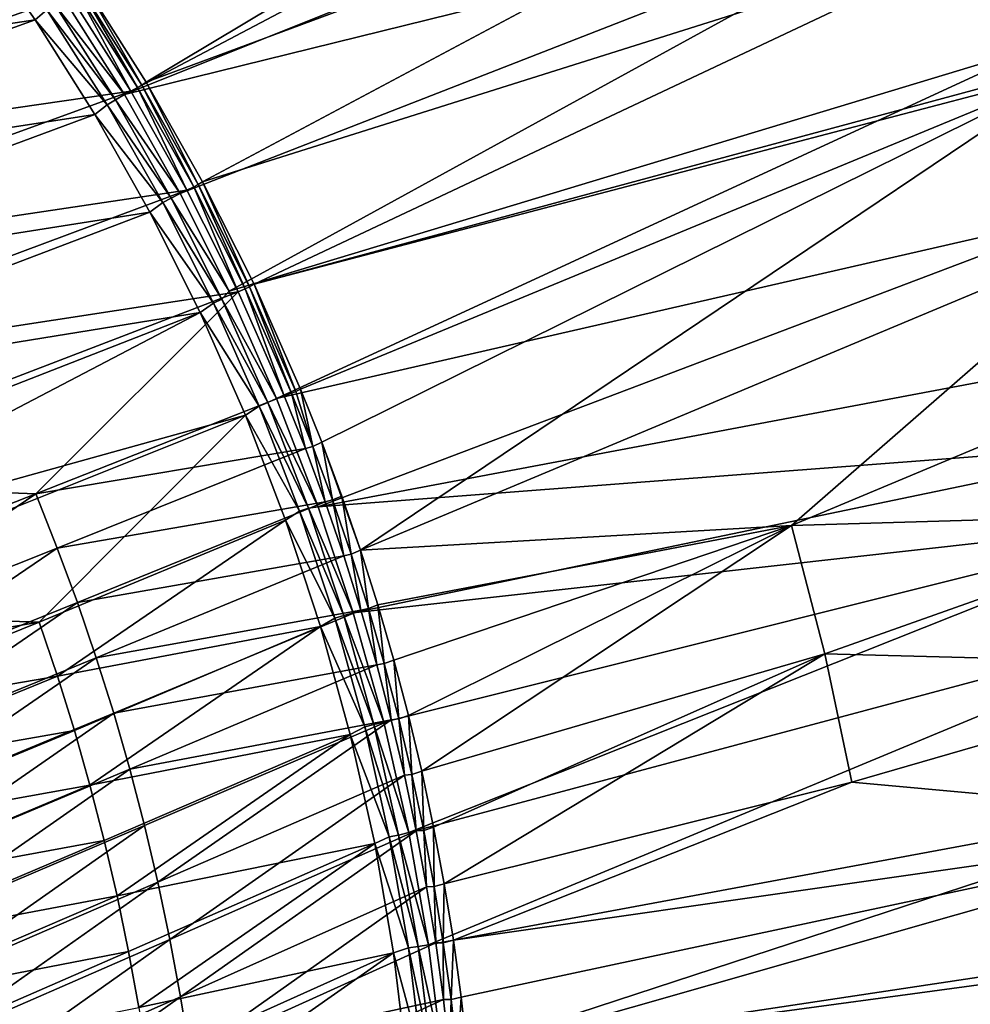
# Model space of a CAD drawing. Header units: metres. Extents: x -900 to 900, y -400 to 400.
# Tile 232 of 243: x 813 to 870, y 217 to 277. Entities that reach past the tile are written whole.
import ezdxf

# ---------------------------------------------------------------- set-up
doc = ezdxf.new("R2010")
doc.units = ezdxf.units.M

msp = doc.modelspace()

# ---------------------------------------------------------------- linework, layer by layer
at = {"layer": 'top'}
for points in [[(820.81073, 272.789337, -32.463894), (817.13324, 278.603821, -32.459595), (864.016663, 298.623444, -3.399924)], [(820.81073, 272.789337, -32.463894), (864.016663, 298.623444, -3.399924), (868.623962, 290.492249, -3.399924)], [(815.884094, 277.801331, -29.861549), (819.514832, 272.042908, -29.865801), (864.093689, 295.533813, -0.803848)], [(864.093689, 295.533813, -0.803848), (819.514832, 272.042908, -29.865801), (866.673462, 290.941956, -0.803848)], [(819.514832, 272.042908, -29.865801), (870.017395, 284.498688, -0.803848), (866.673462, 290.941956, -0.803848)], [(824.199768, 266.802155, -32.467205), (820.81073, 272.789337, -32.463894), (868.623962, 290.492249, -3.399924)], [(824.199768, 266.802155, -32.467205), (868.623962, 290.492249, -3.399924), (872.828491, 282.140686, -3.399924)], [(819.514832, 272.042908, -29.865801), (822.860046, 266.103302, -29.869116), (870.017395, 284.498688, -0.803848)], [(822.860046, 266.103302, -29.869116), (825.802856, 260.232513, -29.871416), (870.017395, 284.498688, -0.803848)], [(870.017395, 284.498688, -0.803848), (825.802856, 260.232513, -29.871416), (874.420105, 274.93988, -0.803848)], [(870.017395, 284.498688, -0.803848), (874.420105, 274.93988, -0.803848), (872.107422, 281.799591, -0.456723)], [(812.302551, 283.58609, -33.535637), (816.237732, 278.007172, -33.523922), (786.059753, 267.340271, -86.415588)], [(814.151367, 276.510223, -31.994404), (810.291565, 281.983398, -32.022514), (780.028992, 271.429291, -84.908028)], [(810.291565, 281.983398, -32.022514), (814.151367, 276.510223, -31.994404), (814.864502, 277.118073, -30.789059)], [(827.292175, 260.656525, -32.469524), (824.199768, 266.802155, -32.467205), (872.828491, 282.140686, -3.399924)], [(827.292175, 260.656525, -32.469524), (872.828491, 282.140686, -3.399924), (876.485291, 273.91217, -3.399924)], [(819.894226, 272.241241, -33.514404), (816.237732, 278.007172, -33.523922), (816.639038, 278.244476, -32.92234)], [(816.639038, 278.244476, -32.92234), (816.878845, 278.404541, -32.671566), (820.30426, 272.460907, -32.92099)], [(820.30426, 272.460907, -32.92099), (819.894226, 272.241241, -33.514404), (816.639038, 278.244476, -32.92234)], [(816.878845, 278.404541, -32.671566), (817.13324, 278.603821, -32.459595), (820.5495, 272.607788, -32.673447)], [(816.878845, 278.404541, -32.671566), (820.5495, 272.607788, -32.673447), (820.30426, 272.460907, -32.92099)], [(817.13324, 278.603821, -32.459595), (820.81073, 272.789337, -32.463894), (820.5495, 272.607788, -32.673447)], [(786.059753, 267.340271, -86.415588), (816.237732, 278.007172, -33.523922), (819.894226, 272.241241, -33.514404)], [(819.514832, 272.042908, -29.865801), (815.884094, 277.801331, -29.861549), (815.345825, 277.43924, -30.286488)], [(814.864502, 277.118073, -30.789059), (814.151367, 276.510223, -31.994404), (818.481995, 271.422455, -30.782051)], [(818.973938, 271.717194, -30.285915), (815.345825, 277.43924, -30.286488), (814.864502, 277.118073, -30.789059)], [(818.481995, 271.422455, -30.782051), (818.973938, 271.717194, -30.285915), (814.864502, 277.118073, -30.789059)], [(818.973938, 271.717194, -30.285915), (819.514832, 272.042908, -29.865801), (815.345825, 277.43924, -30.286488)], [(814.151367, 276.510223, -31.994404), (780.028992, 271.429291, -84.908028), (784.050842, 265.68338, -84.856918)], [(817.738281, 270.841949, -31.971643), (814.151367, 276.510223, -31.994404), (784.050842, 265.68338, -84.856918)], [(814.151367, 276.510223, -31.994404), (817.738281, 270.841949, -31.971643), (818.481995, 271.422455, -30.782051)], [(825.802856, 260.232513, -29.871416), (828.644226, 253.807495, -29.872879), (874.420105, 274.93988, -0.803848)], [(874.420105, 274.93988, -0.803848), (828.644226, 253.807495, -29.872879), (878.28363, 265.150696, -0.803848)], [(876.619751, 273.58847, -3.399924), (827.292175, 260.656525, -32.469524), (876.485291, 273.91217, -3.399924)], [(830.080566, 254.367065, -32.470848), (827.292175, 260.656525, -32.469524), (876.619751, 273.58847, -3.399924)], [(831.358643, 251.173111, -32.471138), (830.080566, 254.367065, -32.470848), (876.619751, 273.58847, -3.399924)], [(831.358643, 251.173111, -32.471138), (876.619751, 273.58847, -3.399924), (833.678528, 244.696198, -32.470963)], [(833.678528, 244.696198, -32.470963), (876.619751, 273.58847, -3.399924), (880.22467, 264.190063, -3.399924)], [(823.263306, 266.302399, -33.507084), (819.894226, 272.241241, -33.514404), (820.30426, 272.460907, -32.92099)], [(820.30426, 272.460907, -32.92099), (820.5495, 272.607788, -32.673447), (823.683167, 266.503082, -32.919968)], [(823.683167, 266.503082, -32.919968), (823.263306, 266.302399, -33.507084), (820.30426, 272.460907, -32.92099)], [(820.5495, 272.607788, -32.673447), (820.81073, 272.789337, -32.463894), (823.933533, 266.636902, -32.674885)], [(820.5495, 272.607788, -32.673447), (823.933533, 266.636902, -32.674885), (823.683167, 266.503082, -32.919968)], [(820.81073, 272.789337, -32.463894), (824.199768, 266.802155, -32.467205), (823.933533, 266.636902, -32.674885)], [(786.059753, 267.340271, -86.415588), (819.894226, 272.241241, -33.514404), (789.845154, 261.329712, -86.381531)], [(819.894226, 272.241241, -33.514404), (823.263306, 266.302399, -33.507084), (789.845154, 261.329712, -86.381531)], [(822.317505, 265.82254, -30.285471), (818.973938, 271.717194, -30.285915), (818.481995, 271.422455, -30.782051)], [(822.860046, 266.103302, -29.869116), (819.514832, 272.042908, -29.865801), (818.973938, 271.717194, -30.285915)], [(822.317505, 265.82254, -30.285471), (822.860046, 266.103302, -29.869116), (818.973938, 271.717194, -30.285915)], [(818.481995, 271.422455, -30.782051), (817.738281, 270.841949, -31.971643), (821.815308, 265.554016, -30.776731)], [(821.815308, 265.554016, -30.776731), (822.317505, 265.82254, -30.285471), (818.481995, 271.422455, -30.782051)], [(817.738281, 270.841949, -31.971643), (784.050842, 265.68338, -84.856918), (787.782227, 259.747559, -84.811005)], [(821.042419, 264.988892, -31.954088), (817.738281, 270.841949, -31.971643), (787.782227, 259.747559, -84.811005)], [(817.738281, 270.841949, -31.971643), (821.042419, 264.988892, -31.954088), (821.815308, 265.554016, -30.776731)], [(826.336609, 260.204895, -33.501965), (823.263306, 266.302399, -33.507084), (823.683167, 266.503082, -32.919968)], [(823.683167, 266.503082, -32.919968), (823.933533, 266.636902, -32.674885), (826.766174, 260.384003, -32.91927)], [(826.766174, 260.384003, -32.91927), (826.336609, 260.204895, -33.501965), (823.683167, 266.503082, -32.919968)], [(823.933533, 266.636902, -32.674885), (824.199768, 266.802155, -32.467205), (827.021606, 260.504791, -32.67588)], [(823.933533, 266.636902, -32.674885), (827.021606, 260.504791, -32.67588), (826.766174, 260.384003, -32.91927)], [(824.199768, 266.802155, -32.467205), (827.292175, 260.656525, -32.469524), (827.021606, 260.504791, -32.67588)], [(789.845154, 261.329712, -86.381531), (823.263306, 266.302399, -33.507084), (793.331299, 255.135727, -86.349281)], [(793.331299, 255.135727, -86.349281), (823.263306, 266.302399, -33.507084), (826.336609, 260.204895, -33.501965)], [(825.367859, 259.768066, -30.28516), (822.317505, 265.82254, -30.285471), (821.815308, 265.554016, -30.776731)], [(825.802856, 260.232513, -29.871416), (822.860046, 266.103302, -29.869116), (822.317505, 265.82254, -30.285471)], [(825.367859, 259.768066, -30.28516), (825.802856, 260.232513, -29.871416), (822.317505, 265.82254, -30.285471)], [(821.815308, 265.554016, -30.776731), (821.042419, 264.988892, -31.954088), (824.855713, 259.525665, -30.773102)], [(824.855713, 259.525665, -30.773102), (825.367859, 259.768066, -30.28516), (821.815308, 265.554016, -30.776731)], [(821.042419, 264.988892, -31.954088), (787.782227, 259.747559, -84.811005), (791.213928, 253.637985, -84.77047)], [(824.055908, 258.968292, -31.941742), (821.042419, 264.988892, -31.954088), (791.213928, 253.637985, -84.77047)], [(821.042419, 264.988892, -31.954088), (824.055908, 258.968292, -31.941742), (824.855713, 259.525665, -30.773102)], [(828.644226, 253.807495, -29.872879), (831.146118, 247.301697, -29.873283), (878.28363, 265.150696, -0.803848)], [(878.28363, 265.150696, -0.803848), (831.146118, 247.301697, -29.873283), (881.120422, 256.717102, -0.803848)], [(859.557739, 246.190552, -17.935678), (833.678528, 244.696198, -32.470963), (880.22467, 264.190063, -3.399924)], [(859.557739, 246.190552, -17.935678), (880.22467, 264.190063, -3.399924), (882.92395, 255.96434, -3.399924)], [(826.766174, 260.384003, -32.91927), (827.021606, 260.504791, -32.67588), (829.543945, 254.116684, -32.918896)], [(827.021606, 260.504791, -32.67588), (827.292175, 260.656525, -32.469524), (829.804321, 254.224487, -32.676418)], [(827.021606, 260.504791, -32.67588), (829.804321, 254.224487, -32.676418), (829.543945, 254.116684, -32.918896)], [(827.292175, 260.656525, -32.469524), (830.080566, 254.367065, -32.470848), (829.804321, 254.224487, -32.676418)], [(796.509949, 248.772781, -86.319099), (793.331299, 255.135727, -86.349281), (826.336609, 260.204895, -33.501965)], [(796.509949, 248.772781, -86.319099), (826.336609, 260.204895, -33.501965), (814.189148, 248.076477, -59.861225)], [(826.336609, 260.204895, -33.501965), (829.106506, 253.963547, -33.499039), (814.189148, 248.076477, -59.861225)], [(828.644226, 253.807495, -29.872879), (825.802856, 260.232513, -29.871416), (825.367859, 259.768066, -30.28516)], [(829.106506, 253.963547, -33.499039), (826.336609, 260.204895, -33.501965), (826.766174, 260.384003, -32.91927)], [(829.543945, 254.116684, -32.918896), (829.106506, 253.963547, -33.499039), (826.766174, 260.384003, -32.91927)], [(824.855713, 259.525665, -30.773102), (824.055908, 258.968292, -31.941742), (827.594299, 253.350235, -30.771168)], [(828.116272, 253.566528, -30.28499), (825.367859, 259.768066, -30.28516), (824.855713, 259.525665, -30.773102)], [(827.594299, 253.350235, -30.771168), (828.116272, 253.566528, -30.28499), (824.855713, 259.525665, -30.773102)], [(828.116272, 253.566528, -30.28499), (828.644226, 253.807495, -29.872879), (825.367859, 259.768066, -30.28516)], [(824.055908, 258.968292, -31.941742), (791.213928, 253.637985, -84.77047), (794.33667, 247.370911, -84.735489)], [(795.779358, 244.18338, -84.720139), (824.055908, 258.968292, -31.941742), (794.33667, 247.370911, -84.735489)], [(826.772217, 252.80191, -31.93471), (824.055908, 258.968292, -31.941742), (795.779358, 244.18338, -84.720139)], [(824.055908, 258.968292, -31.941742), (826.772217, 252.80191, -31.93471), (827.594299, 253.350235, -30.771168)], [(831.146118, 247.301697, -29.873283), (882.727722, 251.24791, -0.803848), (881.120422, 256.717102, -0.803848)], [(885.419678, 246.937363, -3.399924), (859.557739, 246.190552, -17.935678), (882.92395, 255.96434, -3.399924)], [(830.375549, 250.793655, -33.498402), (829.106506, 253.963547, -33.499039), (829.543945, 254.116684, -32.918896)], [(829.804321, 254.224487, -32.676418), (830.815552, 250.931641, -32.918831), (829.543945, 254.116684, -32.918896)], [(830.815552, 250.931641, -32.918831), (830.375549, 250.793655, -33.498402), (829.543945, 254.116684, -32.918896)], [(829.804321, 254.224487, -32.676418), (830.080566, 254.367065, -32.470848), (830.815552, 250.931641, -32.918831)], [(830.080566, 254.367065, -32.470848), (831.358643, 251.173111, -32.471138), (830.815552, 250.931641, -32.918831)], [(814.189148, 248.076477, -59.861225), (829.106506, 253.963547, -33.499039), (830.375549, 250.793655, -33.498402)], [(830.554871, 247.231796, -30.284966), (828.116272, 253.566528, -30.28499), (827.594299, 253.350235, -30.771168)], [(831.146118, 247.301697, -29.873283), (828.644226, 253.807495, -29.872879), (828.116272, 253.566528, -30.28499)], [(830.554871, 247.231796, -30.284966), (831.146118, 247.301697, -29.873283), (828.116272, 253.566528, -30.28499)], [(827.594299, 253.350235, -30.771168), (826.772217, 252.80191, -31.93471), (830.023193, 247.041626, -30.770933)], [(830.023193, 247.041626, -30.770933), (830.554871, 247.231796, -30.284966), (827.594299, 253.350235, -30.771168)], [(797.141357, 240.962555, -84.706238), (826.772217, 252.80191, -31.93471), (795.779358, 244.18338, -84.720139)], [(814.394165, 240.387329, -58.273975), (826.772217, 252.80191, -31.93471), (797.141357, 240.962555, -84.706238)], [(829.184814, 246.511459, -31.933096), (826.772217, 252.80191, -31.93471), (814.394165, 240.387329, -58.273975)], [(826.772217, 252.80191, -31.93471), (829.184814, 246.511459, -31.933096), (830.023193, 247.041626, -30.770933)], [(830.815552, 250.931641, -32.918831), (831.358643, 251.173111, -32.471138), (832.008057, 247.71521, -32.91885)], [(831.146118, 247.301697, -29.873283), (833.248291, 240.941315, -29.872656), (882.727722, 251.24791, -0.803848)], [(831.358643, 251.173111, -32.471138), (832.558228, 247.948853, -32.471176), (832.008057, 247.71521, -32.91885)], [(832.558228, 247.948853, -32.471176), (831.358643, 251.173111, -32.471138), (833.678528, 244.696198, -32.470963)], [(833.248291, 240.941315, -29.872656), (883.954773, 246.598083, -0.803848), (882.727722, 251.24791, -0.803848)], [(815.479492, 244.833221, -59.854172), (814.189148, 248.076477, -59.861225), (830.375549, 250.793655, -33.498402)], [(815.479492, 244.833221, -59.854172), (830.375549, 250.793655, -33.498402), (831.566284, 247.593491, -33.498318)], [(831.566284, 247.593491, -33.498318), (830.375549, 250.793655, -33.498402), (830.815552, 250.931641, -32.918831)], [(832.008057, 247.71521, -32.91885), (831.566284, 247.593491, -33.498318), (830.815552, 250.931641, -32.918831)], [(814.189148, 248.076477, -59.861225), (799.373779, 242.255722, -86.291229), (796.509949, 248.772781, -86.319099)], [(799.373779, 242.255722, -86.291229), (814.189148, 248.076477, -59.861225), (800.685547, 238.944153, -86.278244)], [(800.685547, 238.944153, -86.278244), (814.189148, 248.076477, -59.861225), (815.479492, 244.833221, -59.854172)], [(816.690125, 241.558411, -59.847485), (815.479492, 244.833221, -59.854172), (831.566284, 247.593491, -33.498318)], [(831.566284, 247.593491, -33.498318), (832.677795, 244.364975, -33.498783), (816.690125, 241.558411, -59.847485)], [(832.677795, 244.364975, -33.498783), (831.566284, 247.593491, -33.498318), (832.008057, 247.71521, -32.91885)], [(832.008057, 247.71521, -32.91885), (832.558228, 247.948853, -32.471176), (833.121033, 244.469772, -32.918949)], [(833.121033, 244.469772, -32.918949), (832.677795, 244.364975, -33.498783), (832.008057, 247.71521, -32.91885)], [(832.558228, 247.948853, -32.471176), (833.678528, 244.696198, -32.470963), (833.121033, 244.469772, -32.918949)], [(830.023193, 247.041626, -30.770933), (829.184814, 246.511459, -31.933096), (832.138062, 240.617905, -30.772385)], [(832.679504, 240.781891, -30.285084), (830.554871, 247.231796, -30.284966), (830.023193, 247.041626, -30.770933)], [(832.138062, 240.617905, -30.772385), (832.679504, 240.781891, -30.285084), (830.023193, 247.041626, -30.770933)], [(833.248291, 240.941315, -29.872656), (831.146118, 247.301697, -29.873283), (830.554871, 247.231796, -30.284966)], [(832.679504, 240.781891, -30.285084), (833.248291, 240.941315, -29.872656), (830.554871, 247.231796, -30.284966)], [(861.563904, 238.483459, -17.935678), (859.557739, 246.190552, -17.935678), (885.419678, 246.937363, -3.399924)], [(887.468811, 237.797104, -3.399924), (861.563904, 238.483459, -17.935678), (885.419678, 246.937363, -3.399924)], [(815.492249, 237.149017, -58.269424), (829.184814, 246.511459, -31.933096), (814.394165, 240.387329, -58.273975)], [(815.492249, 237.149017, -58.269424), (831.28717, 240.118668, -31.937), (829.184814, 246.511459, -31.933096)], [(829.184814, 246.511459, -31.933096), (831.28717, 240.118668, -31.937), (832.138062, 240.617905, -30.772385)], [(833.248291, 240.941315, -29.872656), (835.075623, 234.382751, -29.870964), (883.954773, 246.598083, -0.803848)], [(835.075623, 234.382751, -29.870964), (836.579956, 227.764771, -29.868177), (883.954773, 246.598083, -0.803848)], [(883.954773, 246.598083, -0.803848), (836.579956, 227.764771, -29.868177), (885.311462, 240.790527, -0.803848)], [(834.719055, 241.41713, -32.470493), (833.678528, 244.696198, -32.470963), (859.557739, 246.190552, -17.935678)], [(835.679138, 238.113617, -32.469769), (834.719055, 241.41713, -32.470493), (859.557739, 246.190552, -17.935678)], [(859.557739, 246.190552, -17.935678), (836.558411, 234.787659, -32.468777), (835.679138, 238.113617, -32.469769)], [(837.356201, 231.441254, -32.467522), (836.558411, 234.787659, -32.468777), (859.557739, 246.190552, -17.935678)], [(861.563904, 238.483459, -17.935678), (837.356201, 231.441254, -32.467522), (859.557739, 246.190552, -17.935678)], [(801.916199, 235.599777, -86.265938), (800.685547, 238.944153, -86.278244), (815.479492, 244.833221, -59.854172)], [(801.916199, 235.599777, -86.265938), (815.479492, 244.833221, -59.854172), (816.690125, 241.558411, -59.847485)], [(833.121033, 244.469772, -32.918949), (833.678528, 244.696198, -32.470963), (834.154236, 241.197723, -32.919128)], [(833.678528, 244.696198, -32.470963), (834.719055, 241.41713, -32.470493), (834.154236, 241.197723, -32.919128)], [(832.677795, 244.364975, -33.498783), (817.820374, 238.253952, -59.841175), (816.690125, 241.558411, -59.847485)], [(832.677795, 244.364975, -33.498783), (833.709656, 241.110107, -33.499809), (817.820374, 238.253952, -59.841175)], [(833.709656, 241.110107, -33.499809), (832.677795, 244.364975, -33.498783), (833.121033, 244.469772, -32.918949)], [(834.154236, 241.197723, -32.919128), (833.709656, 241.110107, -33.499809), (833.121033, 244.469772, -32.918949)], [(803.065002, 232.224548, -86.254333), (801.916199, 235.599777, -86.265938), (816.690125, 241.558411, -59.847485)], [(816.690125, 241.558411, -59.847485), (817.820374, 238.253952, -59.841175), (803.065002, 232.224548, -86.254333)], [(833.709656, 241.110107, -33.499809), (818.869507, 234.921814, -59.835266), (817.820374, 238.253952, -59.841175)], [(818.869507, 234.921814, -59.835266), (833.709656, 241.110107, -33.499809), (834.661255, 237.830887, -33.501411)], [(834.661255, 237.830887, -33.501411), (833.709656, 241.110107, -33.499809), (834.154236, 241.197723, -32.919128)], [(834.154236, 241.197723, -32.919128), (834.719055, 241.41713, -32.470493), (835.107117, 237.901505, -32.919388)], [(835.107117, 237.901505, -32.919388), (834.661255, 237.830887, -33.501411), (834.154236, 241.197723, -32.919128)], [(834.719055, 241.41713, -32.470493), (835.679138, 238.113617, -32.469769), (835.107117, 237.901505, -32.919388)], [(798.421753, 237.710449, -84.69381), (814.394165, 240.387329, -58.273975), (797.141357, 240.962555, -84.706238)], [(832.138062, 240.617905, -30.772385), (831.28717, 240.118668, -31.937), (833.93573, 234.098236, -30.775509)], [(834.486694, 234.23587, -30.285343), (832.679504, 240.781891, -30.285084), (832.138062, 240.617905, -30.772385)], [(833.93573, 234.098236, -30.775509), (834.486694, 234.23587, -30.285343), (832.138062, 240.617905, -30.772385)], [(835.075623, 234.382751, -29.870964), (833.248291, 240.941315, -29.872656), (832.679504, 240.781891, -30.285084)], [(834.486694, 234.23587, -30.285343), (835.075623, 234.382751, -29.870964), (832.679504, 240.781891, -30.285084)], [(836.579956, 227.764771, -29.868177), (837.767822, 221.024963, -29.86421), (885.311462, 240.790527, -0.803848)], [(885.311462, 240.790527, -0.803848), (837.767822, 221.024963, -29.86421), (887.293213, 230.21315, -0.803848)], [(799.6203, 234.42894, -84.682884), (814.394165, 240.387329, -58.273975), (798.421753, 237.710449, -84.69381)], [(814.394165, 240.387329, -58.273975), (799.6203, 234.42894, -84.682884), (815.492249, 237.149017, -58.269424)], [(816.509521, 233.886276, -58.26609), (831.28717, 240.118668, -31.937), (815.492249, 237.149017, -58.269424)], [(817.445801, 230.600983, -58.263985), (831.28717, 240.118668, -31.937), (816.509521, 233.886276, -58.26609)], [(833.072754, 233.645325, -31.946529), (831.28717, 240.118668, -31.937), (817.445801, 230.600983, -58.263985)], [(831.28717, 240.118668, -31.937), (833.072754, 233.645325, -31.946529), (833.93573, 234.098236, -30.775509)], [(817.820374, 238.253952, -59.841175), (804.131287, 228.820435, -86.243469), (803.065002, 232.224548, -86.254333)], [(817.820374, 238.253952, -59.841175), (818.869507, 234.921814, -59.835266), (804.131287, 228.820435, -86.243469)], [(835.107117, 237.901505, -32.919388), (835.679138, 238.113617, -32.469769), (835.97937, 234.583466, -32.919727)], [(835.679138, 238.113617, -32.469769), (836.558411, 234.787659, -32.468777), (835.97937, 234.583466, -32.919727)], [(838.072083, 228.07637, -32.465992), (837.356201, 231.441254, -32.467522), (861.563904, 238.483459, -17.935678)], [(838.705444, 224.694992, -32.464188), (838.072083, 228.07637, -32.465992), (861.563904, 238.483459, -17.935678)], [(838.705444, 224.694992, -32.464188), (861.563904, 238.483459, -17.935678), (863.176697, 230.794678, -17.935678)], [(863.176697, 230.794678, -17.935678), (861.563904, 238.483459, -17.935678), (887.468811, 237.797104, -3.399924)], [(819.836975, 231.56395, -59.829773), (818.869507, 234.921814, -59.835266), (834.661255, 237.830887, -33.501411)], [(819.836975, 231.56395, -59.829773), (834.661255, 237.830887, -33.501411), (835.532043, 234.529343, -33.50359)], [(835.532043, 234.529343, -33.50359), (834.661255, 237.830887, -33.501411), (835.107117, 237.901505, -32.919388)], [(835.97937, 234.583466, -32.919727), (835.532043, 234.529343, -33.50359), (835.107117, 237.901505, -32.919388)], [(889.088013, 228.416321, -3.399924), (863.176697, 230.794678, -17.935678), (887.468811, 237.797104, -3.399924)], [(799.6203, 234.42894, -84.682884), (800.736694, 231.119965, -84.673477), (815.492249, 237.149017, -58.269424)], [(800.736694, 231.119965, -84.673477), (816.509521, 233.886276, -58.26609), (815.492249, 237.149017, -58.269424)], [(818.869507, 234.921814, -59.835266), (805.114441, 225.38942, -86.233383), (804.131287, 228.820435, -86.243469)], [(805.114441, 225.38942, -86.233383), (818.869507, 234.921814, -59.835266), (819.836975, 231.56395, -59.829773)], [(820.722229, 228.182373, -59.824711), (819.836975, 231.56395, -59.829773), (835.532043, 234.529343, -33.50359)], [(820.722229, 228.182373, -59.824711), (835.532043, 234.529343, -33.50359), (821.524658, 224.779053, -59.820103)], [(835.532043, 234.529343, -33.50359), (836.321472, 231.207458, -33.506363), (821.524658, 224.779053, -59.820103)], [(836.321472, 231.207458, -33.506363), (835.532043, 234.529343, -33.50359), (835.97937, 234.583466, -32.919727)], [(835.97937, 234.583466, -32.919727), (836.558411, 234.787659, -32.468777), (836.770569, 231.246048, -32.920147)], [(836.770569, 231.246048, -32.920147), (836.321472, 231.207458, -33.506363), (835.97937, 234.583466, -32.919727)], [(836.558411, 234.787659, -32.468777), (837.356201, 231.441254, -32.467522), (836.770569, 231.246048, -32.920147)], [(833.93573, 234.098236, -30.775509), (833.072754, 233.645325, -31.946529), (835.41272, 227.50177, -30.780293)], [(835.973206, 227.612854, -30.28574), (834.486694, 234.23587, -30.285343), (833.93573, 234.098236, -30.775509)], [(835.41272, 227.50177, -30.780293), (835.973206, 227.612854, -30.28574), (833.93573, 234.098236, -30.775509)], [(836.579956, 227.764771, -29.868177), (835.075623, 234.382751, -29.870964), (834.486694, 234.23587, -30.285343)], [(835.973206, 227.612854, -30.28574), (836.579956, 227.764771, -29.868177), (834.486694, 234.23587, -30.285343)], [(801.770874, 227.7854, -84.665627), (816.509521, 233.886276, -58.26609), (800.736694, 231.119965, -84.673477)], [(817.445801, 230.600983, -58.263985), (816.509521, 233.886276, -58.26609), (801.770874, 227.7854, -84.665627)], [(818.300842, 227.294998, -58.263119), (833.072754, 233.645325, -31.946529), (817.445801, 230.600983, -58.263985)], [(833.072754, 233.645325, -31.946529), (818.300842, 227.294998, -58.263119), (819.074524, 223.97023, -58.263512)], [(834.535034, 227.113144, -31.961788), (833.072754, 233.645325, -31.946529), (819.074524, 223.97023, -58.263512)], [(833.072754, 233.645325, -31.946529), (834.535034, 227.113144, -31.961788), (835.41272, 227.50177, -30.780293)], [(806.013916, 221.933502, -86.224091), (805.114441, 225.38942, -86.233383), (819.836975, 231.56395, -59.829773)], [(806.013916, 221.933502, -86.224091), (819.836975, 231.56395, -59.829773), (820.722229, 228.182373, -59.824711)], [(821.524658, 224.779053, -59.820103), (836.321472, 231.207458, -33.506363), (822.243896, 221.356018, -59.81596)], [(836.321472, 231.207458, -33.506363), (837.029053, 227.867264, -33.509735), (822.243896, 221.356018, -59.81596)], [(837.029053, 227.867264, -33.509735), (836.321472, 231.207458, -33.506363), (836.770569, 231.246048, -32.920147)], [(836.770569, 231.246048, -32.920147), (837.356201, 231.441254, -32.467522), (837.480286, 227.891617, -32.920643)], [(837.480286, 227.891617, -32.920643), (837.029053, 227.867264, -33.509735), (836.770569, 231.246048, -32.920147)], [(837.356201, 231.441254, -32.467522), (838.072083, 228.07637, -32.465992), (837.480286, 227.891617, -32.920643)], [(802.722595, 224.42717, -84.65934), (817.445801, 230.600983, -58.263985), (801.770874, 227.7854, -84.665627)], [(818.300842, 227.294998, -58.263119), (817.445801, 230.600983, -58.263985), (802.722595, 224.42717, -84.65934)], [(839.25592, 221.299149, -32.462105), (838.705444, 224.694992, -32.464188), (863.176697, 230.794678, -17.935678)], [(839.25592, 221.299149, -32.462105), (863.176697, 230.794678, -17.935678), (889.088013, 228.416321, -3.399924)], [(837.767822, 221.024963, -29.86421), (838.615112, 214.274445, -29.859097), (887.293213, 230.21315, -0.803848)], [(887.293213, 230.21315, -0.803848), (838.615112, 214.274445, -29.859097), (888.514221, 221.03038, -0.803848)], [(806.829224, 218.454697, -86.215637), (806.013916, 221.933502, -86.224091), (820.722229, 228.182373, -59.824711)], [(820.722229, 228.182373, -59.824711), (821.524658, 224.779053, -59.820103), (806.829224, 218.454697, -86.215637)], [(837.480286, 227.891617, -32.920643), (838.072083, 228.07637, -32.465992), (838.108215, 224.522614, -32.921223)], [(838.072083, 228.07637, -32.465992), (838.705444, 224.694992, -32.464188), (838.108215, 224.522614, -32.921223)], [(839.723206, 217.890854, -32.45974), (839.25592, 221.299149, -32.462105), (889.088013, 228.416321, -3.399924)], [(839.723206, 217.890854, -32.45974), (889.088013, 228.416321, -3.399924), (840.107117, 214.472153, -32.457088)], [(889.088013, 228.416321, -3.399924), (889.922791, 221.974228, -3.399924), (840.107117, 214.472153, -32.457088)], [(822.243896, 221.356018, -59.81596), (837.029053, 227.867264, -33.509735), (822.879456, 217.915268, -59.812305)], [(837.029053, 227.867264, -33.509735), (837.654236, 224.510757, -33.513721), (822.879456, 217.915268, -59.812305)], [(835.41272, 227.50177, -30.780293), (834.535034, 227.113144, -31.961788), (836.565735, 220.847626, -30.786724)], [(837.13562, 220.931931, -30.28627), (835.973206, 227.612854, -30.28574), (835.41272, 227.50177, -30.780293)], [(836.565735, 220.847626, -30.786724), (837.13562, 220.931931, -30.28627), (835.41272, 227.50177, -30.780293)], [(837.767822, 221.024963, -29.86421), (836.579956, 227.764771, -29.868177), (835.973206, 227.612854, -30.28574)], [(837.13562, 220.931931, -30.28627), (837.767822, 221.024963, -29.86421), (835.973206, 227.612854, -30.28574)], [(837.654236, 224.510757, -33.513721), (837.029053, 227.867264, -33.509735), (837.480286, 227.891617, -32.920643)], [(838.108215, 224.522614, -32.921223), (837.654236, 224.510757, -33.513721), (837.480286, 227.891617, -32.920643)], [(803.591675, 221.04715, -84.654648), (818.300842, 227.294998, -58.263119), (802.722595, 224.42717, -84.65934)], [(819.074524, 223.97023, -58.263512), (818.300842, 227.294998, -58.263119), (803.591675, 221.04715, -84.654648)], [(834.535034, 227.113144, -31.961788), (819.074524, 223.97023, -58.263512), (819.766602, 220.628525, -58.265179)], [(820.376953, 217.271744, -58.268131), (834.535034, 227.113144, -31.961788), (819.766602, 220.628525, -58.265179)], [(835.667725, 220.543488, -31.982882), (834.535034, 227.113144, -31.961788), (820.376953, 217.271744, -58.268131)], [(834.535034, 227.113144, -31.961788), (835.667725, 220.543488, -31.982882), (836.565735, 220.847626, -30.786724)], [(806.829224, 218.454697, -86.215637), (821.524658, 224.779053, -59.820103), (807.559875, 214.955017, -86.208054)], [(807.559875, 214.955017, -86.208054), (821.524658, 224.779053, -59.820103), (822.243896, 221.356018, -59.81596)], [(822.879456, 217.915268, -59.812305), (837.654236, 224.510757, -33.513721), (823.430969, 214.458847, -59.809155)], [(837.654236, 224.510757, -33.513721), (838.196533, 221.139969, -33.518326), (823.430969, 214.458847, -59.809155)], [(838.196533, 221.139969, -33.518326), (837.654236, 224.510757, -33.513721), (838.108215, 224.522614, -32.921223)], [(838.108215, 224.522614, -32.921223), (838.705444, 224.694992, -32.464188), (838.65387, 221.141403, -32.921879)], [(838.65387, 221.141403, -32.921879), (838.196533, 221.139969, -33.518326), (838.108215, 224.522614, -32.921223)], [(838.705444, 224.694992, -32.464188), (839.25592, 221.299149, -32.462105), (838.65387, 221.141403, -32.921879)], [(804.377991, 217.647247, -84.651581), (819.074524, 223.97023, -58.263512), (803.591675, 221.04715, -84.654648)], [(819.766602, 220.628525, -58.265179), (819.074524, 223.97023, -58.263512), (804.377991, 217.647247, -84.651581)], [(840.107117, 214.472153, -32.457088), (889.922791, 221.974228, -3.399924), (890.559692, 215.21669, -3.399924)], [(807.559875, 214.955017, -86.208054), (822.243896, 221.356018, -59.81596), (808.205383, 211.436508, -86.20137)], [(822.243896, 221.356018, -59.81596), (822.879456, 217.915268, -59.812305), (808.205383, 211.436508, -86.20137)], [(823.430969, 214.458847, -59.809155), (838.196533, 221.139969, -33.518326), (838.655762, 217.756958, -33.52356)], [(837.970581, 214.212158, -30.286932), (837.13562, 220.931931, -30.28627), (836.565735, 220.847626, -30.786724)], [(838.615112, 214.274445, -29.859097), (837.767822, 221.024963, -29.86421), (837.13562, 220.931931, -30.28627)], [(837.970581, 214.212158, -30.286932), (838.615112, 214.274445, -29.859097), (837.13562, 220.931931, -30.28627)], [(838.655762, 217.756958, -33.52356), (838.196533, 221.139969, -33.518326), (838.65387, 221.141403, -32.921879)], [(838.615112, 214.274445, -29.859097), (839.127136, 207.507172, -29.852839), (888.514221, 221.03038, -0.803848)], [(838.65387, 221.141403, -32.921879), (839.25592, 221.299149, -32.462105), (839.116882, 217.750397, -32.922615)], [(839.116882, 217.750397, -32.922615), (838.655762, 217.756958, -33.52356), (838.65387, 221.141403, -32.921879)], [(839.25592, 221.299149, -32.462105), (839.723206, 217.890854, -32.45974), (839.116882, 217.750397, -32.922615)], [(888.514221, 221.03038, -0.803848), (839.127136, 207.507172, -29.852839), (889.283508, 211.798798, -0.803848)], [(805.08136, 214.22937, -84.650146), (819.766602, 220.628525, -58.265179), (804.377991, 217.647247, -84.651581)], [(820.376953, 217.271744, -58.268131), (819.766602, 220.628525, -58.265179), (805.08136, 214.22937, -84.650146)], [(820.905396, 213.901718, -58.272404), (835.667725, 220.543488, -31.982882), (820.376953, 217.271744, -58.268131)], [(835.667725, 220.543488, -31.982882), (820.905396, 213.901718, -58.272404), (821.351624, 210.520218, -58.278027)], [(836.469299, 213.950562, -32.009983), (835.667725, 220.543488, -31.982882), (821.351624, 210.520218, -58.278027)], [(836.565735, 220.847626, -30.786724), (835.667725, 220.543488, -31.982882), (837.391479, 214.154984, -30.794786)], [(835.667725, 220.543488, -31.982882), (836.469299, 213.950562, -32.009983), (837.391479, 214.154984, -30.794786)], [(837.391479, 214.154984, -30.794786), (837.970581, 214.212158, -30.286932), (836.565735, 220.847626, -30.786724)], [(808.205383, 211.436508, -86.20137), (822.879456, 217.915268, -59.812305), (808.765503, 207.901215, -86.19561)], [(822.879456, 217.915268, -59.812305), (823.430969, 214.458847, -59.809155), (808.765503, 207.901215, -86.19561)], [(823.430969, 214.458847, -59.809155), (838.655762, 217.756958, -33.52356), (823.898071, 210.9888, -59.806522)], [(838.655762, 217.756958, -33.52356), (839.031799, 214.36377, -33.529438), (823.898071, 210.9888, -59.806522)], [(839.031799, 214.36377, -33.529438), (838.655762, 217.756958, -33.52356), (839.116882, 217.750397, -32.922615)], [(839.496887, 214.352005, -32.923428), (839.031799, 214.36377, -33.529438), (839.116882, 217.750397, -32.922615)], [(839.116882, 217.750397, -32.922615), (839.723206, 217.890854, -32.45974), (839.496887, 214.352005, -32.923428)], [(839.723206, 217.890854, -32.45974), (840.107117, 214.472153, -32.457088), (839.496887, 214.352005, -32.923428)]]:
    msp.add_3dface(points, dxfattribs=at)

doc.saveas('drawing.dxf')
